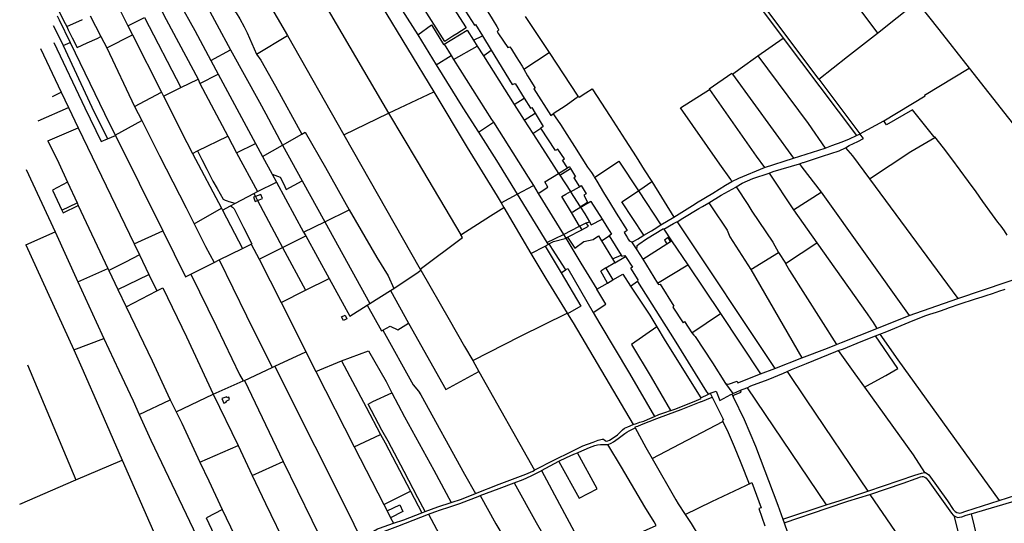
# Model space of a CAD drawing. Header units: inches. Extents: x 210911 to 224988, y 571697 to 586201.
# Tile 39 of 256: x 211949 to 213358, y 576708 to 577429. Entities that reach past the tile are written whole.
import ezdxf

# ---------------------------------------------------------------- set-up
doc = ezdxf.new("R2010")
doc.units = ezdxf.units.IN
doc.header["$MEASUREMENT"] = 0

msp = doc.modelspace()

# ---------------------------------------------------------------- linework, layer by layer
for points in [[(212919.489, 577753.768), (213176.65, 577409.89)], [(213092.695, 577343.998), (212837.249, 577685.678), (212836.624, 577687.053), (212837.368, 577688.267), (212839.282, 577689.549), (212856.214, 577703.274), (212869.571, 577714.002), (212869.996, 577714.234), (212870.569, 577715.011), (212870.134, 577716.817)], [(212830.542, 577688.7), (212855.576, 577654.287), (212895.222, 577599.221), (213041.883, 577402.652)], [(212569.289, 577405.146), (212557.658, 577397.613), (212475.545, 577527.476), (212485.742, 577534.625)], [(212520.61, 577523.402), (212551.165, 577475.599), (212588.352, 577417.51), (212574.726, 577408.668), (212569.289, 577405.146)], [(212188.236, 577502.989), (212192.522, 577495.055), (212251.115, 577385.994)], [(212353.459, 577505.466), (212374.317, 577470.516), (212477.227, 577295.003)], [(212548.711, 577501.762), (212599.867, 577420.888)], [(211994.631, 577463.614), (212014.543, 577423.315)], [(212299.789, 577462.995), (212303.053, 577457.391), (212332.729, 577406.434)], [(212485.368, 577460.906), (212519.006, 577407.117)], [(212087.746, 577452.508), (212104.13, 577420.031)], [(212177.586, 577453.724), (212199.975, 577413.553), (212223.058, 577370.548)], [(212254.261, 577442.938), (212259.277, 577438.961), (212264.284, 577430.212), (212270.793, 577418.838), (212274.9, 577410.038), (212287.995, 577379.59)], [(212466.348, 577449.606), (212541.714, 577325.82)], [(212613.858, 577449.147), (212614.289, 577448.466), (212618.23, 577441.719), (212623.871, 577432.464), (212626.766, 577427.685), (212632.007, 577419.043), (212634.005, 577415.796), (212634.478, 577415.029), (212634.492, 577413.912), (212634.181, 577413.331), (212632.533, 577412.054), (212634.541, 577408.885)], [(213176.65, 577409.89), (213233.146, 577454.446)], [(213233.146, 577454.446), (213264.168, 577414.992), (213307.624, 577359.723)], [(212002.955, 577434.433), (212005.775, 577428.639)], [(212005.775, 577428.639), (212021.529, 577396.275)], [(212016.665, 577419.02), (212039.203, 577429.307)], [(212050.393, 577434.414), (212065.628, 577404.675)], [(212104.13, 577420.031), (212127.73, 577432.127)], [(212127.73, 577432.127), (212179.863, 577331.732)], [(212153.094, 577440.043), (212158.917, 577429.158), (212204.54, 577343.868)], [(212672.658, 577433.731), (212706.784, 577381.795)], [(211997.5, 577420.619), (212007.378, 577400.844)], [(212014.543, 577423.315), (212016.665, 577419.02)], [(212016.665, 577419.02), (212018.95, 577414.339), (212024.306, 577403.189), (212031.65, 577389.095), (212045.88, 577395.659), (212060.136, 577402.168), (212065.628, 577404.675)], [(212104.13, 577420.031), (212110.714, 577407.19)], [(212519.006, 577407.117), (212538.336, 577421.368), (212555.811, 577393.248), (212556.589, 577393.726)], [(212556.589, 577393.726), (212589.667, 577414.041), (212598.46, 577399.775)], [(212599.867, 577420.888), (212601.675, 577421.988)], [(212601.675, 577421.988), (212611.51, 577405.824)], [(212007.378, 577400.844), (212011.73, 577392.132)], [(212065.628, 577404.675), (212073.856, 577388.615)], [(212073.856, 577388.615), (212110.714, 577407.19)], [(212110.714, 577407.19), (212152.46, 577324.964)], [(212287.995, 577379.59), (212332.729, 577406.434)], [(212332.729, 577406.434), (212413.146, 577264.336)], [(212519.006, 577407.117), (212545.459, 577364.481)], [(212598.46, 577399.775), (212611.51, 577405.824)], [(212598.46, 577399.775), (212603.977, 577391.094)], [(212611.51, 577405.824), (212623.975, 577385.336)], [(212634.541, 577408.885), (212647.613, 577389.02), (212650.532, 577390.24), (212652.798, 577386.959), (212659.857, 577375.679), (212668.212, 577362.391), (212670.601, 577358.057)], [(213005.645, 577377.065), (213041.883, 577402.652)], [(213041.883, 577402.652), (213146.603, 577263.293)], [(213092.695, 577343.998), (213133.78, 577376.07), (213176.65, 577409.89)], [(211979.168, 577387.872), (212008.783, 577324.997)], [(211998.307, 577396.498), (212042.725, 577303.004), (212065.912, 577254.631), (212075.111, 577258.48)], [(212011.73, 577392.132), (212021.529, 577396.275)], [(212011.73, 577392.132), (212052.737, 577303.64), (212075.111, 577258.48)], [(212021.529, 577396.275), (212070.778, 577294.455), (212086.096, 577263.531)], [(212073.856, 577388.615), (212113.763, 577304.75)], [(212223.058, 577370.548), (212251.115, 577385.994)], [(212251.115, 577385.994), (212292.674, 577310.763), (212301.416, 577293.968), (212325.425, 577249.244)], [(212556.589, 577393.726), (212566.756, 577377.543)], [(212570.116, 577372.194), (212603.977, 577391.094)], [(212603.977, 577391.094), (212612.873, 577377.095)], [(212612.873, 577377.095), (212623.975, 577385.336)], [(212623.975, 577385.336), (212653.764, 577336.375), (212658.088, 577337.44), (212671.234, 577316.659)], [(212223.058, 577370.548), (212233.579, 577350.947)], [(212287.995, 577379.59), (212294.182, 577370.936), (212315.236, 577333.909), (212353.265, 577265.171)], [(212545.459, 577364.481), (212566.756, 577377.543)], [(212566.756, 577377.543), (212570.116, 577372.194)], [(212570.116, 577372.194), (212624.515, 577286.195), (212627.16, 577282.036)], [(212612.873, 577377.095), (212656.98, 577307.696), (212657.05, 577307.586)], [(212670.601, 577358.057), (212670.864, 577358.265), (212706.784, 577381.795)], [(212706.784, 577381.795), (212747.986, 577319.677)], [(212968.998, 577351.188), (212980.246, 577359.131), (213005.645, 577377.065)], [(213005.645, 577377.065), (213077.46, 577280.254), (213101.748, 577245.073)], [(212545.459, 577364.481), (212583.594, 577302.994), (212605.783, 577268.057)], [(212670.601, 577358.057), (212675.728, 577348.754), (212686.24, 577331.802), (212686.361, 577331.268), (212686.281, 577330.887), (212685.145, 577330.003), (212709.28, 577291.914), (212712.602, 577294.045)], [(213185.639, 577284.029), (213244.673, 577319.922), (213244.038, 577320.961), (213307.624, 577359.723)], [(213307.624, 577359.723), (213392.024, 577252.371)], [(212179.863, 577331.732), (212204.54, 577343.868)], [(212204.54, 577343.868), (212207.258, 577337.663)], [(212207.258, 577337.663), (212233.579, 577350.947)], [(212233.579, 577350.947), (212286.709, 577251.6)], [(212968.998, 577351.188), (212968.344, 577352.031), (212935.658, 577329.488), (212936.078, 577328.889)], [(212968.998, 577351.188), (213056.65, 577230.737)], [(213092.695, 577343.998), (213151.442, 577265.563), (213151.516, 577265.465)], [(212155.186, 577319.596), (212179.863, 577331.732)], [(212207.258, 577337.663), (212247.138, 577262.038)], [(212749.795, 577318.177), (212759.147, 577324.153), (212768.262, 577330.198), (212794.06, 577290.164), (212815.67, 577256.791), (212831.326, 577232.465), (212842.974, 577214.225), (212853.829, 577197.328)], [(212968.226, 577197.108), (212967.02, 577200.243), (212950.916, 577222.165), (212895.03, 577302.604), (212936.078, 577328.889)], [(212936.078, 577328.889), (213003.176, 577233.399), (213014.973, 577217.319)], [(211996.106, 577318.935), (212008.783, 577324.997)], [(212008.783, 577324.997), (212019.068, 577303.443)], [(212113.763, 577304.75), (212152.46, 577324.964)], [(212152.46, 577324.964), (212155.186, 577319.596)], [(212155.186, 577319.596), (212188.32, 577253.217), (212196.662, 577237.43)], [(212477.227, 577295.003), (212541.714, 577325.82)], [(212541.714, 577325.82), (212589.685, 577245.821), (212632.364, 577176.511), (212638.14, 577166.706)], [(212657.05, 577307.586), (212671.234, 577316.659)], [(212671.234, 577316.659), (212680.28, 577302.361), (212682.228, 577303.247), (212687.048, 577295.16)], [(212747.986, 577319.677), (212746.863, 577317.762), (212743.759, 577315.12), (212731.276, 577306.269), (212712.602, 577294.045)], [(212747.986, 577319.677), (212749.223, 577317.812)], [(212749.795, 577318.177), (212749.223, 577317.812)], [(211975.893, 577284.339), (212019.068, 577303.443)], [(212019.068, 577303.443), (212033.137, 577273.956)], [(212113.763, 577304.75), (212123.98, 577284.447)], [(212657.05, 577307.586), (212671.308, 577285.156)], [(212413.146, 577264.336), (212477.227, 577295.003)], [(212477.227, 577295.003), (212518.223, 577226.346), (212580.608, 577121.096)], [(212671.308, 577285.156), (212687.048, 577295.16)], [(212687.048, 577295.16), (212698.519, 577275.913)], [(212712.602, 577294.045), (212715.686, 577289.859), (212722.933, 577278.708), (212731.953, 577264.794), (212742.995, 577247.531), (212753.685, 577230.731), (212761.952, 577217.689), (212767.551, 577210.188), (212770.859, 577205.021), (212771.88, 577203.129)], [(213257.204, 577261.7), (213226.857, 577299.779), (213189.459, 577278.359), (213185.639, 577284.029)], [(211989.732, 577255.541), (212033.137, 577273.956)], [(212033.137, 577273.956), (212113.026, 577108.157)], [(212086.096, 577263.531), (212123.98, 577284.447)], [(212123.98, 577284.447), (212149.226, 577234.279), (212187.695, 577159.772), (212199.253, 577136.591)], [(212605.783, 577268.057), (212627.16, 577282.036)], [(212627.16, 577282.036), (212676.887, 577203.45), (212684.296, 577191.644)], [(212671.308, 577285.156), (212683.342, 577266.225)], [(212683.342, 577266.225), (212695.195, 577273.791)], [(212698.519, 577275.913), (212695.195, 577273.791)], [(212733.032, 577216.888), (212725.899, 577227.963), (212728.662, 577229.727), (212719.327, 577243.831), (212715.872, 577241.626), (212695.195, 577273.791)], [(213151.516, 577265.465), (213185.639, 577284.029)], [(212075.111, 577258.48), (212086.283, 577263.154)], [(212086.096, 577263.531), (212086.283, 577263.154)], [(212086.283, 577263.154), (212154.183, 577126.578)], [(212203.952, 577240.984), (212247.138, 577262.038)], [(212247.138, 577262.038), (212259.782, 577238.498)], [(212325.425, 577249.244), (212353.265, 577265.171)], [(212353.265, 577265.171), (212357.717, 577267.718), (212386.936, 577217.344), (212420.943, 577156.593)], [(212413.146, 577264.336), (212522.533, 577071.883)], [(212605.783, 577268.057), (212631.74, 577227.186), (212661.23, 577179.181)], [(212683.342, 577266.225), (212710.152, 577224.728), (212720.427, 577208.881)], [(213101.748, 577245.073), (213111.152, 577248.625), (213126.31, 577253.942), (213136.667, 577258.517), (213146.603, 577263.293)], [(213131.095, 577245.673), (213136.216, 577248.832), (213148.669, 577254.654), (213156.573, 577258.957), (213151.516, 577265.465)], [(213146.603, 577263.293), (213150.912, 577265.197), (213151.516, 577265.465)], [(213165.215, 577201.122), (213224.21, 577240.275), (213258.459, 577260.125), (213257.204, 577261.7)], [(213257.204, 577261.7), (213258.147, 577261.03), (213270.383, 577245.332), (213282.313, 577229.63), (213306.258, 577197.341), (213317.169, 577182.382), (213326.719, 577168.681), (213340.877, 577149.539), (213348.5, 577139.067), (213352.969, 577133.589), (213357.976, 577126.665), (213361.757, 577120.447)], [(211989.732, 577255.541), (212005.285, 577223.409), (212017.701, 577196.432)], [(212259.782, 577238.498), (212286.709, 577251.6)], [(212286.709, 577251.6), (212296.847, 577232.895)], [(212296.847, 577232.895), (212325.425, 577249.244)], [(212325.425, 577249.244), (212353.364, 577198.496)], [(213056.65, 577230.737), (213101.748, 577245.073)], [(213064.871, 577222.685), (213070.018, 577224.297), (213070.974, 577224.606), (213098.098, 577233.494), (213121.956, 577241.135), (213131.095, 577245.673)], [(213131.095, 577245.673), (213141.093, 577233.819), (213165.215, 577201.122)], [(212196.662, 577237.43), (212203.952, 577240.984)], [(212196.662, 577237.43), (212237.991, 577159.211)], [(212203.952, 577240.984), (212210.048, 577228.882), (212217.128, 577214.845), (212225.723, 577198.003), (212231.821, 577187.121), (212240.394, 577172.003), (212243.243, 577170.792), (212246.091, 577169.748), (212248.829, 577168.729), (212253.846, 577167.461), (212258.327, 577166.312)], [(212259.782, 577238.498), (212289.833, 577182.792)], [(212296.847, 577232.895), (212310.541, 577207.628)], [(213014.973, 577217.319), (213056.65, 577230.737)], [(212720.427, 577208.881), (212733.032, 577216.888)], [(212722.112, 577206.279), (212737.555, 577215.904)], [(212733.032, 577216.888), (212735.881, 577218.698)], [(212735.881, 577218.698), (212737.555, 577215.904)], [(212737.555, 577215.904), (212744.582, 577204.174), (212742.015, 577202.642), (212750.083, 577189.863)], [(212771.88, 577203.129), (212806.731, 577226.563), (212834.578, 577184.164)], [(212968.226, 577197.108), (212978.037, 577201.883), (213014.973, 577217.319)], [(213021.757, 577209.476), (213027.152, 577211.439), (213064.871, 577222.685)], [(213064.871, 577222.685), (213068.394, 577217.917), (213096.262, 577181.802)], [(211958.742, 577214.442), (212000.069, 577125.233)], [(212310.541, 577207.628), (212316.639, 577196.376)], [(212310.541, 577207.628), (212322.03, 577203.722), (212326.776, 577194.226), (212330.867, 577186.012), (212342.197, 577192.28), (212353.364, 577198.496)], [(212691.355, 577180.173), (212705.128, 577189.156), (212700.734, 577196.74), (212720.427, 577208.881)], [(212720.427, 577208.881), (212722.112, 577206.279)], [(212722.112, 577206.279), (212737.195, 577182.958)], [(212771.88, 577203.129), (212772.802, 577201.471), (212774.947, 577197.764), (212784.856, 577181.53), (212793.292, 577167.572), (212802.852, 577151.9), (212818.639, 577127.176), (212814.14, 577124.374), (212818.807, 577116.603), (212819.403, 577115.429), (212821.179, 577112.768), (212822.818, 577111.76), (212824.92, 577110.922)], [(212974.588, 577189.687), (212983.229, 577194.792), (212998.51, 577201.55), (213021.757, 577209.476)], [(213021.757, 577209.476), (213056.636, 577156.726)], [(212017.701, 577196.432), (211996.366, 577185.117), (212009.764, 577156.195)], [(212017.701, 577196.432), (212031.419, 577166.628)], [(212289.833, 577182.792), (212316.639, 577196.376)], [(212316.639, 577196.376), (212355.638, 577124.904)], [(212353.364, 577198.496), (212385.818, 577139.549)], [(212661.23, 577179.181), (212684.296, 577191.644)], [(212684.296, 577191.644), (212691.355, 577180.173)], [(212737.552, 577182.406), (212750.083, 577189.863)], [(212750.083, 577189.863), (212752.688, 577191.526)], [(212752.688, 577191.526), (212759.995, 577179.732), (212756.608, 577177.57), (212761.934, 577167.89)], [(212836.671, 577185.588), (212853.829, 577197.328)], [(212853.829, 577197.328), (212885.266, 577146.313)], [(212885.266, 577146.313), (212915.6, 577165.112), (212917.549, 577166.678), (212940.888, 577180.791), (212959.182, 577191.983), (212968.226, 577197.108)], [(212935.364, 577166.991), (212953.085, 577177.602), (212973.913, 577189.25), (212974.588, 577189.687)], [(212974.588, 577189.687), (212990.923, 577164.357), (212996.729, 577154.676), (213026.846, 577110.525), (213034.947, 577095.829)], [(213165.215, 577201.122), (213291.655, 577029.768)], [(212258.327, 577166.312), (212284.34, 577180.009)], [(212286.573, 577175.799), (212283.911, 577174.708), (212286.429, 577168.566), (212289.698, 577169.906)], [(212284.34, 577180.009), (212289.833, 577182.792)], [(212284.34, 577180.009), (212286.573, 577175.799)], [(212289.698, 577169.906), (212296.704, 577172.778), (212294.186, 577178.92), (212286.573, 577175.799)], [(212286.573, 577175.799), (212289.698, 577169.906)], [(212638.14, 577166.706), (212661.23, 577179.181)], [(212661.23, 577179.181), (212703.735, 577109.99)], [(212691.355, 577180.173), (212727.216, 577121.603)], [(212738.796, 577152.787), (212725.107, 577175.673), (212730.552, 577178.967), (212737.195, 577182.958)], [(212737.195, 577182.958), (212737.552, 577182.406)], [(212737.552, 577182.406), (212751.293, 577161.157)], [(212842.153, 577120.263), (212810.99, 577168.109), (212834.578, 577184.164)], [(212834.578, 577184.164), (212836.671, 577185.588)], [(212834.578, 577184.164), (212866.62, 577135.377)], [(213056.636, 577156.726), (213096.262, 577181.802)], [(213096.262, 577181.802), (213222.017, 577005.635)], [(212009.764, 577156.195), (212031.419, 577166.628)], [(212009.764, 577156.195), (212011.404, 577152.655), (212033.156, 577162.853)], [(212031.419, 577166.628), (212033.156, 577162.853)], [(212033.156, 577162.853), (212075.682, 577072.657)], [(212199.253, 577136.591), (212237.991, 577159.211)], [(212237.991, 577159.211), (212239.482, 577156.39)], [(212239.482, 577156.39), (212251.215, 577162.568)], [(212251.215, 577162.568), (212258.327, 577166.312)], [(212251.215, 577162.568), (212254.066, 577160.563), (212256.168, 577158.215), (212269.744, 577131.483), (212281.385, 577108.135)], [(212289.698, 577169.906), (212325.281, 577102.817)], [(212580.608, 577121.096), (212623.194, 577148.213), (212642.12, 577159.949)], [(212638.14, 577166.706), (212642.12, 577159.949)], [(212642.12, 577159.949), (212680.811, 577094.47)], [(212738.796, 577152.787), (212740.674, 577153.898), (212746.117, 577157.053), (212750.917, 577159.873), (212751.811, 577160.354)], [(212751.293, 577161.157), (212761.934, 577167.89)], [(212751.293, 577161.157), (212751.811, 577160.354)], [(212766.718, 577168.835), (212753.486, 577161.256), (212751.811, 577160.354)], [(212751.811, 577160.354), (212757.953, 577150.86), (212764.516, 577139.623)], [(212761.934, 577167.89), (212762.653, 577166.584)], [(212762.653, 577166.584), (212766.564, 577169.08)], [(212766.564, 577169.08), (212766.718, 577168.835)], [(212766.718, 577168.835), (212782.895, 577143.155)], [(212890.193, 577139.369), (212898.027, 577144.625), (212921.216, 577158.665), (212926.174, 577161.541), (212935.364, 577166.991)], [(212935.364, 577166.991), (212939.156, 577161.251), (212961.69, 577127.682), (212965.405, 577118.233), (212995.205, 577071.447)], [(212239.482, 577156.39), (212268.105, 577101.532)], [(212385.818, 577139.549), (212420.943, 577156.593)], [(212420.943, 577156.593), (212460.358, 577088.666), (212476.524, 577062.473), (212484.593, 577044.366)], [(212750.527, 577133.231), (212738.796, 577152.787)], [(212866.62, 577135.377), (212885.266, 577146.313)], [(213056.636, 577156.726), (213089.75, 577109.352)], [(212199.253, 577136.591), (212215.259, 577104.488), (212227.398, 577081.29)], [(212355.638, 577124.904), (212385.818, 577139.549)], [(212385.818, 577139.549), (212450.408, 577022.498)], [(212727.216, 577121.603), (212750.527, 577133.231)], [(212750.527, 577133.231), (212759.937, 577137.925)], [(212750.527, 577133.231), (212753.489, 577128.293)], [(212753.489, 577128.293), (212763.033, 577133.384), (212759.937, 577137.925)], [(212759.937, 577137.925), (212764.516, 577139.623)], [(212764.516, 577139.623), (212767.149, 577135.115), (212782.895, 577143.155)], [(212782.895, 577143.155), (212789.596, 577132.517)], [(212789.596, 577132.517), (212796.302, 577121.837)], [(212842.153, 577120.263), (212853.082, 577126.825), (212857.119, 577129.144), (212866.62, 577135.377)], [(212870.853, 577129.123), (212884.768, 577137.329), (212889.8, 577139.705), (212890.193, 577139.369)], [(212890.193, 577139.369), (213029.921, 576929.701)], [(211958.335, 577106.534), (212000.069, 577125.233)], [(212000.069, 577125.233), (212032.379, 577053.848)], [(212113.026, 577108.157), (212154.183, 577126.578)], [(212154.183, 577126.578), (212186.555, 577060.98), (212194.31, 577064.836)], [(212325.281, 577102.817), (212358.613, 577119.455)], [(212355.638, 577124.904), (212358.613, 577119.455)], [(212358.613, 577119.455), (212392.039, 577058.562)], [(212522.533, 577071.883), (212582.957, 577117.133), (212580.608, 577121.096)], [(212703.735, 577109.99), (212727.216, 577121.603)], [(212727.216, 577121.603), (212730.581, 577116.04)], [(212730.581, 577116.04), (212733.302, 577117.525)], [(212733.302, 577117.525), (212753.489, 577128.293)], [(212733.302, 577117.525), (212743.447, 577101.931), (212756.489, 577111.228), (212769.7, 577114.38), (212777.569, 577119.497), (212781.91, 577112.371)], [(212781.91, 577112.371), (212792.608, 577119.444)], [(212796.302, 577121.837), (212792.608, 577119.444)], [(212792.608, 577119.444), (212810.063, 577091.999)], [(212824.92, 577110.922), (212827.183, 577111.357), (212834.082, 577115.195), (212836.028, 577116.545), (212837.332, 577117.369), (212842.153, 577120.263)], [(212832.33, 577099.676), (212832.977, 577105.645), (212835.092, 577107.75), (212846.113, 577115.289), (212870.281, 577129.975), (212870.853, 577129.123)], [(212870.853, 577129.123), (212882.022, 577112.508)], [(212880.554, 577111.561), (212877.082, 577116.941), (212871.7, 577113.469), (212875.172, 577108.088)], [(211958.335, 577106.534), (212026.674, 576956.201)], [(212113.026, 577108.157), (212120.711, 577092.187)], [(212268.105, 577101.532), (212280.729, 577107.809)], [(212280.729, 577107.809), (212281.385, 577108.135)], [(212280.729, 577107.809), (212291.794, 577086.101)], [(212291.794, 577086.101), (212325.281, 577102.817)], [(212325.281, 577102.817), (212358.465, 577041.709)], [(212680.811, 577094.47), (212700.987, 577104.942)], [(212700.987, 577104.942), (212705.422, 577107.244)], [(212700.987, 577104.942), (212723.88, 577066.542)], [(212703.735, 577109.99), (212705.422, 577107.244)], [(212705.422, 577107.244), (212706.602, 577107.856)], [(212706.602, 577107.856), (212713.169, 577111.265), (212729.683, 577115.55), (212730.581, 577116.04)], [(212706.602, 577107.856), (212711.006, 577100.67), (212730.456, 577070.657)], [(212730.581, 577116.04), (212752.116, 577080.45), (212775.208, 577042.962)], [(212781.91, 577112.371), (212797.663, 577086.512)], [(212824.92, 577110.922), (212832.33, 577099.676)], [(212840.846, 577085.938), (212875.172, 577108.088)], [(212875.172, 577108.088), (212880.554, 577111.561)], [(212880.554, 577111.561), (212882.022, 577112.508)], [(212882.022, 577112.508), (212905.221, 577077.998)], [(213045.016, 577080.046), (213089.75, 577109.352)], [(213089.75, 577109.352), (213162.07, 577007.729), (213167.157, 577000), (213170.268, 576995.274), (213175.897, 576986.885)], [(212120.711, 577092.187), (212100.631, 577081.864), (212077.052, 577069.788)], [(212120.711, 577092.187), (212134.267, 577064.019)], [(212234.846, 577084.993), (212268.105, 577101.532)], [(212680.811, 577094.47), (212702.307, 577058.418), (212732.833, 577008.809)], [(212797.663, 577086.512), (212810.063, 577091.999)], [(212800.979, 577081.068), (212816.012, 577089.998)], [(212810.063, 577091.999), (212811.011, 577090.509), (212815.109, 577091.397), (212816.012, 577089.998)], [(212816.012, 577089.998), (212825.898, 577074.676), (212823.483, 577073.367), (212833.819, 577056.556), (212833.522, 577054.749)], [(212832.33, 577099.676), (212840.846, 577085.938)], [(212995.205, 577071.447), (213034.947, 577095.829)], [(213034.947, 577095.829), (213035.141, 577095.476), (213044.863, 577080.32), (213045.016, 577080.046)], [(212194.31, 577064.836), (212227.398, 577081.29)], [(212227.398, 577081.29), (212234.846, 577084.993)], [(212234.846, 577084.993), (212273.913, 577005.222), (212310.74, 576931.263)], [(212291.794, 577086.101), (212323.377, 577024.095)], [(212800.979, 577081.068), (212788.097, 577073.416)], [(212797.663, 577086.512), (212800.979, 577081.068)], [(212840.846, 577085.938), (212861.99, 577051.826)], [(212861.99, 577051.826), (212905.221, 577077.998)], [(212905.221, 577077.998), (212952.147, 577008.188)], [(213045.016, 577080.046), (213050.798, 577069.727), (213117.895, 576963.792)], [(212032.379, 577053.848), (212075.682, 577072.657)], [(212075.682, 577072.657), (212077.052, 577069.788)], [(212077.052, 577069.788), (212089.875, 577042.928)], [(212089.875, 577042.928), (212134.267, 577064.019)], [(212134.267, 577064.019), (212145.524, 577040.629)], [(212194.31, 577064.836), (212231.107, 576989.621), (212263.921, 576921.156), (212269.054, 576911.729)], [(212484.593, 577044.366), (212519.696, 577067.43), (212523.346, 577070.465)], [(212522.533, 577071.883), (212523.346, 577070.465)], [(212523.346, 577070.465), (212563.645, 576999.908), (212586, 576961.289), (212597.533, 576940.831)], [(212723.88, 577066.542), (212730.456, 577070.657)], [(212723.88, 577066.542), (212752.387, 577018.725), (212733.325, 577008.009)], [(212730.456, 577070.657), (212733.631, 577072.643), (212770.065, 577009.725)], [(212788.046, 577073.503), (212780.641, 577068.807)], [(212790.539, 577051.94), (212780.641, 577068.807)], [(212788.097, 577073.416), (212788.046, 577073.503)], [(212788.097, 577073.416), (212798.144, 577056.394)], [(212798.144, 577056.394), (212812.23, 577064.643)], [(212812.23, 577064.643), (212823.201, 577047.695)], [(212995.205, 577071.447), (213068.226, 576944.662)], [(213291.655, 577029.768), (213397.482, 577065.595)], [(212032.379, 577053.848), (212058.755, 576996.237), (212069.972, 576972.372)], [(212358.465, 577041.709), (212392.039, 577058.562)], [(212392.039, 577058.562), (212421.913, 577004.295), (212446.581, 577020.053)], [(212775.208, 577042.962), (212790.539, 577051.94)], [(212790.539, 577051.94), (212798.144, 577056.394)], [(212823.201, 577047.695), (212833.522, 577054.749)], [(212823.201, 577047.695), (212850.73, 577005.972), (212860.881, 576989.073)], [(212833.522, 577054.749), (212833.405, 577054.033)], [(212833.405, 577054.033), (212885.937, 576970.89), (212932.196, 576896.068), (212934.897, 576893.02)], [(212861.99, 577051.826), (212863.108, 577050.022), (212865.799, 577050.546), (212885.323, 577019.072), (212883.857, 577017.309), (212898.456, 576995.119), (212900.583, 576996.741), (212911.08, 576980.67)], [(212089.875, 577042.928), (212101.829, 577017.887)], [(212101.829, 577017.887), (212145.524, 577040.629)], [(212145.524, 577040.629), (212154.25, 577045.171), (212188.004, 576974.842), (212226.349, 576893.087)], [(212323.377, 577024.095), (212358.465, 577041.709)], [(212450.408, 577022.498), (212479.75, 577041.241)], [(212479.75, 577041.241), (212484.593, 577044.366)], [(212479.75, 577041.241), (212505.74, 576994.666)], [(212770.065, 577009.725), (212788.171, 577021.915), (212775.208, 577042.962)], [(213179.926, 576978.638), (213189.962, 576982.715), (213221.97, 576995.85), (213239.732, 577003.028), (213245.747, 577005.307), (213251.483, 577007.249), (213256.104, 577008.599), (213261.163, 577010.203), (213266.979, 577012.172), (213273.671, 577014.535), (213279.766, 577016.786), (213293.429, 577021.71), (213316.694, 577029.199), (213326.261, 577032.176), (213333.579, 577034.634), (213339.594, 577036.641), (213348.071, 577039.451), (213350.392, 577040.337), (213359.119, 577043.103)], [(212323.377, 577024.095), (212340.03, 576991.308), (212358.599, 576953.238)], [(212446.581, 577020.053), (212450.408, 577022.498)], [(212446.581, 577020.053), (212467.113, 576983.577), (212468.983, 576984.544)], [(213222.017, 577005.635), (213291.655, 577029.768)], [(212101.829, 577017.887), (212138.81, 576940.816), (212161.253, 576892.025), (212164.914, 576884.663)], [(212410.024, 577003.642), (212414.974, 577005.836), (212417.51, 577000.835), (212412.628, 576998.435), (212410.024, 577003.642)], [(212597.533, 576940.831), (212665.833, 576975.676), (212732.833, 577008.809)], [(212732.833, 577008.809), (212733.325, 577008.009)], [(212733.325, 577008.009), (212741.325, 576995.008), (212827.297, 576849.306)], [(212770.065, 577009.725), (212779.357, 576993.679), (212821.748, 576922.235), (212857.466, 576861.004)], [(212911.08, 576980.67), (212952.147, 577008.188)], [(212952.147, 577008.188), (213009.363, 576922.128)], [(213175.897, 576986.885), (213222.017, 577005.635)], [(212468.983, 576984.544), (212479.582, 576990.023), (212490.483, 576984.955), (212505.74, 576994.666)], [(212505.74, 576994.666), (212558.901, 576899.39), (212606.466, 576925.469)], [(212468.983, 576984.544), (212512.567, 576906.354), (212520.061, 576896.989), (212523.35, 576891.7), (212585.684, 576778.109), (212601.561, 576750.551)], [(212860.881, 576989.073), (212824.662, 576963.792), (212852.796, 576917.145), (212880.402, 576869.263)], [(212860.881, 576989.073), (212872.936, 576969.003), (212923.959, 576887.59)], [(212911.08, 576980.67), (212914.1, 576977.53), (212915.97, 576975.5), (212940.7, 576937.6), (212959.34, 576908.03)], [(213117.895, 576963.792), (213125.25, 576966.8), (213175.897, 576986.885)], [(213120.547, 576955.189), (213127.87, 576957.88), (213153.48, 576968.22), (213173.595, 576976.144)], [(213158.194, 576902.693), (213166.597, 576907.415), (213188.783, 576919.801), (213205.868, 576929.378), (213173.595, 576976.144)], [(213173.595, 576976.144), (213179.926, 576978.638)], [(213179.926, 576978.638), (213205.915, 576941.832), (213350.663, 576740.632)], [(212026.674, 576956.201), (212069.972, 576972.372)], [(212069.972, 576972.372), (212091.334, 576926.921), (212111.609, 576883.144), (212120.401, 576863.55)], [(213068.226, 576944.662), (213105.22, 576958.86), (213117.895, 576963.792)], [(212026.674, 576956.201), (212038.32, 576930.375), (212065.545, 576868.475), (212096.097, 576798.346)], [(212314.255, 576932.901), (212358.599, 576953.238)], [(212358.599, 576953.238), (212373.089, 576925.144)], [(212409.592, 576940.399), (212448.225, 576955.025), (212473.595, 576910.823), (212481.993, 576894.803)], [(213047.332, 576925.518), (213053.39, 576928.21), (213075.18, 576936.78), (213117.1, 576953.91), (213120.547, 576955.189)], [(213120.547, 576955.189), (213144.209, 576922.094), (213158.194, 576902.693)], [(211960.718, 576934.622), (212029.897, 576770.02)], [(212373.089, 576925.144), (212409.592, 576940.399)], [(212409.592, 576940.399), (212445.037, 576874.035), (212465.377, 576835.22)], [(212597.533, 576940.831), (212606.466, 576925.469)], [(213029.921, 576929.701), (213068.226, 576944.662)], [(212270.803, 576912.492), (212310.74, 576931.263)], [(212310.74, 576931.263), (212314.255, 576932.901)], [(212314.255, 576932.901), (212355.103, 576851.141), (212388.415, 576785.388), (212427.565, 576706.634), (212434.93, 576690.77)], [(212373.089, 576925.144), (212428.028, 576817.643)], [(212606.466, 576925.469), (212686.07, 576784.142)], [(212959.34, 576908.03), (212963.662, 576907.295), (212975.74, 576911.68), (212976.82, 576909.148), (213009.363, 576922.128)], [(212990.045, 576902.161), (212995.6, 576904.59), (213020, 576914.07), (213042.07, 576923.15), (213047.332, 576925.518)], [(213009.363, 576922.128), (213029.921, 576929.701)], [(213047.332, 576925.518), (213074.721, 576884.645), (213162.681, 576753.85)], [(212226.349, 576893.087), (212269.054, 576911.729)], [(212269.054, 576911.729), (212270.803, 576912.492)], [(212270.803, 576912.492), (212326.404, 576796.599)], [(212959.34, 576908.03), (212969.541, 576893.596)], [(212173.357, 576867.683), (212226.349, 576893.087)], [(212226.349, 576893.087), (212261.782, 576819.348)], [(212529.492, 576724.836), (212518.984, 576744.441), (212499.503, 576782.099), (212476.536, 576825.547), (212467.47, 576841.518), (212447.729, 576878.723), (212454.569, 576882.416), (212481.993, 576894.803)], [(212481.993, 576894.803), (212499.934, 576860.579), (212541.729, 576784.126), (212566.58, 576737.844)], [(212923.959, 576887.59), (212934.897, 576893.02)], [(212934.897, 576893.02), (212936.57, 576893.85), (212937.453, 576894.166)], [(212937.453, 576894.166), (212945.78, 576897.026), (212951.233, 576883.834), (212966.644, 576892.219), (212968.218, 576892.967)], [(212937.453, 576894.166), (212940.227, 576888.618)], [(212968.218, 576892.967), (212969.541, 576893.596)], [(212968.218, 576892.967), (212970.191, 576888.936)], [(212969.541, 576893.596), (212974.401, 576895.906), (212980.543, 576898.354)], [(212970.191, 576888.936), (212970.613, 576890.36), (212971.184, 576891.403), (212973.141, 576892.393), (212981.621, 576895.789), (212980.543, 576898.354)], [(212980.543, 576898.354), (212989.54, 576901.94), (212990.045, 576902.161)], [(212990.045, 576902.161), (213103.367, 576734.308)], [(213158.194, 576902.693), (213227.794, 576806.138), (213243.699, 576780.586)], [(212120.401, 576863.55), (212164.914, 576884.663)], [(212164.914, 576884.663), (212173.357, 576867.683)], [(212249.776, 576885.057), (212248.414, 576888.499), (212246.158, 576887.606), (212245.534, 576889.183), (212238.717, 576886.485), (212241.278, 576880.015), (212245.192, 576881.564), (212244.617, 576883.016), (212249.776, 576885.057)], [(212923.99, 576881.99), (212909.43, 576876.03), (212895.2, 576870.34), (212877.27, 576863.94), (212860.56, 576857.59), (212838.6, 576848.92), (212833.21, 576846.77), (212829.6, 576845.41), (212830.06, 576844.63)], [(212887.98, 576871.82), (212893.63, 576874.07), (212914.579, 576882.58), (212924.239, 576886.849), (212923.959, 576887.59)], [(212923.99, 576881.99), (212940.227, 576888.618)], [(212940.227, 576888.618), (212956.497, 576856.229), (212954.677, 576855.365), (212955.375, 576853.894)], [(212970.191, 576888.936), (212986.131, 576856.384), (213002.145, 576818.239), (213034.079, 576734.165), (213041.234, 576713.755)], [(212120.401, 576863.55), (212136.877, 576826.829), (212227.558, 576637.095)], [(212173.357, 576867.683), (212181.504, 576851.3), (212207.09, 576795.651)], [(212857.466, 576861.004), (212857.71, 576861.11), (212863.939, 576863.68), (212872.61, 576866.57), (212880.402, 576869.263)], [(212880.402, 576869.263), (212881.03, 576869.48), (212887.98, 576871.82)], [(212799.82, 576831.299), (212804.53, 576834.45), (212808.93, 576838.769), (212811.899, 576841.96), (212814.67, 576844.13), (212819.609, 576846.199), (212827.03, 576849.209), (212827.297, 576849.306)], [(212827.297, 576849.306), (212831.85, 576850.96), (212836.81, 576852.56), (212842.18, 576854.44), (212847.5, 576856.659), (212857.466, 576861.004)], [(212854.49, 576800.59), (212955.375, 576853.894)], [(212955.375, 576853.894), (212962.973, 576837.894), (212971.627, 576818.086), (212981.019, 576794.743), (212993.183, 576764.581)], [(212428.028, 576817.643), (212465.377, 576835.22)], [(212465.377, 576835.22), (212472.177, 576823.345), (212508.636, 576753.91)], [(212795.85, 576822.92), (212799.08, 576824.84), (212805.57, 576829.2), (212815.13, 576836.38), (212818.07, 576838.3), (212821.23, 576840.13), (212830.06, 576844.63)], [(212830.06, 576844.63), (212845.3, 576816.67), (212854.49, 576800.59)], [(212686.07, 576784.142), (212686.36, 576784.32), (212697.09, 576789.77), (212703.949, 576793.41), (212718.12, 576800.79), (212734, 576808.489), (212755.149, 576818.769), (212769.739, 576824.24), (212777.21, 576827.02), (212782.88, 576828.65), (212784.62, 576828.64), (212787.06, 576826.72), (212788.26, 576825.75), (212790.99, 576825.95), (212793.41, 576826.99), (212799.82, 576831.299)], [(212790.98, 576820.934), (212791.14, 576820.94), (212795.85, 576822.92)], [(212207.09, 576795.651), (212261.782, 576819.348)], [(212261.782, 576819.348), (212282.029, 576776.524)], [(212428.028, 576817.643), (212470.326, 576735.087)], [(212720.772, 576797.113), (212731.94, 576802.31), (212742.36, 576807.06), (212747.395, 576808.955)], [(212720.772, 576797.113), (212720.97, 576796.49), (212749.88, 576744.14), (212775.469, 576757.205), (212747.395, 576808.955)], [(212747.395, 576808.955), (212749.16, 576809.62), (212764.5, 576816.53), (212768.43, 576818.1), (212772.09, 576819.33), (212776.29, 576820.16), (212780.47, 576820.57), (212790.98, 576820.934)], [(212763.02, 576661.62), (212767.59, 576664.1), (212788.09, 576673.31), (212796.65, 576676.81), (212802.35, 576679.06), (212860.078, 576704.644), (212856.98, 576709.87), (212843.9, 576731.58), (212810.6, 576788.35), (212790.98, 576820.934)], [(212029.897, 576770.02), (212096.097, 576798.346)], [(212096.097, 576798.346), (212175.07, 576617.997)], [(212207.09, 576795.651), (212220.241, 576768.927), (212239.219, 576727.516)], [(212282.029, 576776.524), (212326.404, 576796.599)], [(212326.404, 576796.599), (212367.212, 576712.609), (212386.511, 576673.96)], [(212696.017, 576783.481), (212714.33, 576793.46), (212720.55, 576797.01), (212720.772, 576797.113)], [(212854.49, 576800.59), (212888.28, 576741.4), (212891.34, 576736.05)], [(212601.561, 576750.551), (212635.46, 576763.78), (212673.379, 576778.33), (212683.46, 576782.54), (212686.07, 576784.142)], [(212656.977, 576765.974), (212669.49, 576770.86), (212681.32, 576775.72), (212695.41, 576783.15), (212696.017, 576783.481)], [(212696.017, 576783.481), (212721.61, 576735.59), (212742.85, 576696.37), (212763.02, 576661.62)], [(213162.681, 576753.85), (213230.131, 576776.949), (213239.674, 576779.728), (213243.699, 576780.586)], [(213243.699, 576780.586), (213245.11, 576780.887), (213250.275, 576777.469), (213276.755, 576740.175), (213284.844, 576727.817), (213287.826, 576724.682), (213290.289, 576723.417), (213292.462, 576722.746), (213294.439, 576722.434), (213296.204, 576722.801), (213302.973, 576725.142), (213350.663, 576740.632)], [(211949.405, 576735.359), (212029.897, 576770.02)], [(212282.029, 576776.524), (212301.093, 576736.201), (212331.934, 576672.62), (212335.51, 576663.6)], [(212608.428, 576747.728), (212635.32, 576757.73), (212656.71, 576765.87), (212656.977, 576765.974)], [(212656.977, 576765.974), (212688.41, 576709.16), (212704.59, 576680.82), (212715.36, 576662.31), (212726.29, 576643.5), (212747.88, 576604.36), (212769.22, 576565.1), (212777.85, 576548), (212792.86, 576518.08), (212800.59, 576500), (212816.33, 576463.15), (212817.427, 576460.582)], [(212993.183, 576764.581), (212993.327, 576764.647)], [(212993.327, 576764.647), (212996.773, 576766.32), (213010.029, 576730.345), (213006.741, 576729.012), (213015.58, 576704.305)], [(213165.85, 576749.171), (213213.316, 576765.359), (213232.04, 576772.246), (213238.271, 576774.429), (213240.48, 576774.918), (213242.101, 576774.957), (213244.17, 576774.136), (213245.974, 576772.882), (213249.102, 576769.097), (213282.283, 576722.553), (213285.019, 576719.485), (213285.674, 576719.051)], [(212470.326, 576735.087), (212508.636, 576753.91)], [(212508.636, 576753.91), (212524.719, 576723.12)], [(212581.27, 576742.45), (212601.38, 576750.48), (212601.561, 576750.551)], [(212901.551, 576720.565), (212939.748, 576739.356), (212988.269, 576762.319)], [(212988.269, 576762.319), (212993.183, 576764.581)], [(213103.367, 576734.308), (213123.007, 576740.536), (213162.681, 576753.85)], [(212529.492, 576724.836), (212547.59, 576731.34), (212566.58, 576737.844)], [(212566.58, 576737.844), (212566.83, 576737.93), (212581.27, 576742.45)], [(212578.91, 576736.26), (212607.95, 576747.55), (212608.428, 576747.728)], [(212608.428, 576747.728), (212630.8, 576707.43), (212642.33, 576687.4), (212651.26, 576670), (212675.89, 576625.28), (212701.86, 576576.81), (212714.1, 576556.53), (212718.33, 576548), (212727.86, 576530.51), (212733.058, 576519.665)], [(213042.955, 576708.756), (213104.757, 576729.481), (213134.408, 576739.533), (213165.85, 576749.171)], [(213165.85, 576749.171), (213201.894, 576696.057), (213251.117, 576527.865)], [(213310.82, 576721.595), (213376.909, 576741.295), (213381.295, 576738.605), (213382.072, 576737.602), (213382.812, 576734.62), (213426.016, 576518.404), (213426.513, 576516.31), (213428.051, 576514.897), (213429.583, 576513.919), (213431.162, 576513.233), (213432.199, 576512.948)], [(213350.663, 576740.632), (213374.646, 576748.422), (213377.436, 576748.812), (213380.412, 576748.185), (213382.311, 576747.242), (213384.274, 576745.998), (213385.961, 576744.208), (213387.282, 576742.656), (213388.632, 576739.37), (213389.904, 576733.925), (213402.742, 576666.074), (213420.577, 576575.431), (213430.877, 576525.448), (213431.632, 576522.145), (213432.306, 576520.992), (213433.124, 576520.714), (213433.822, 576520.88), (213435.962, 576522.925), (213490.304, 576578.096)], [(212281.743, 576636.9), (212258.999, 576625.005), (212216.494, 576715.368), (212218.217, 576716.74), (212239.219, 576727.516)], [(212239.219, 576727.516), (212256.652, 576690.995), (212281.743, 576636.9)], [(212470.326, 576735.087), (212475.173, 576725.632)], [(212475.173, 576725.632), (212493.054, 576734.206), (212497.776, 576724.758), (212480.143, 576715.937)], [(212475.173, 576725.632), (212480.143, 576715.937)], [(212484.208, 576708.009), (212499.01, 576713.14), (212524.719, 576723.12)], [(212524.719, 576723.12), (212529.492, 576724.836)], [(212534.467, 576720.894), (212543.3, 576724.26), (212551.61, 576727.36), (212563.22, 576731.13), (212578.91, 576736.26)], [(212891.34, 576736.05), (212901.551, 576720.565)], [(213041.234, 576713.755), (213103.367, 576734.308)], [(212463.775, 576693.834), (212490.57, 576704.07), (212534.467, 576720.894)], [(212480.143, 576715.937), (212484.208, 576708.009)], [(212534.467, 576720.894), (212553.33, 576685.36), (212575.17, 576643.78), (212593.31, 576609.18), (212607.89, 576581.77), (212623.96, 576551.74), (212625.7, 576548), (212654.83, 576493.06), (212659.27, 576484.83)], [(212901.551, 576720.565), (212910.02, 576707.72), (212921.08, 576689.78), (212935.48, 576663.99)], [(213041.234, 576713.755), (213042.955, 576708.756)], [(213042.955, 576708.756), (213063.809, 576649.169), (213119.238, 576496.564)], [(213285.674, 576719.051), (213287.085, 576718.117), (213289.417, 576717.182), (213291.817, 576716.491), (213294.184, 576716.714), (213297.203, 576717.359), (213303.585, 576719.438), (213310.82, 576721.595)], [(213285.674, 576719.051), (213327.745, 576553.482), (213330.252, 576542.148)], [(213310.82, 576721.595), (213343.887, 576584.225), (213351.232, 576562.956), (213354.387, 576546.495)], [(212434.93, 576690.77), (212451.8, 576694.93), (212455.719, 576696.709), (212461.53, 576700.2), (212464.159, 576701.06), (212484.208, 576708.009)]]:
    msp.add_lwpolyline(points)

doc.saveas('drawing.dxf')
